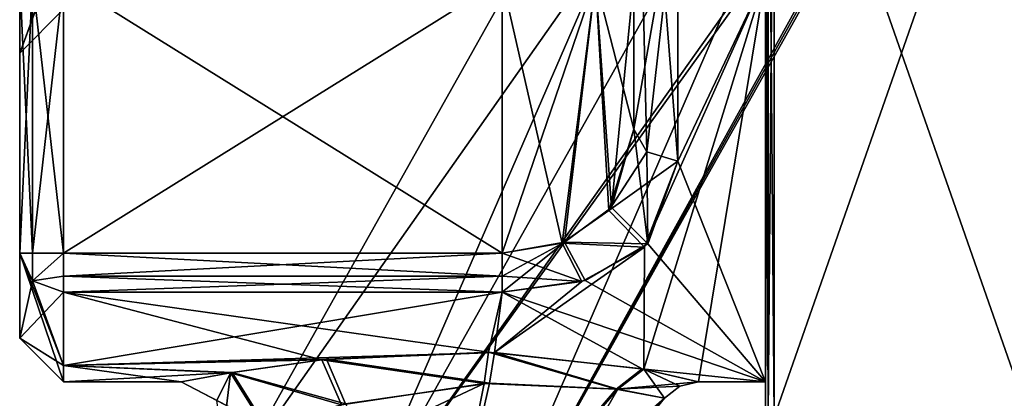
# Model space of a CAD drawing. Extents: x -23 to 470, y -1800 to 0.
# Tile 133 of 213: x -23.1 to -11.88, y -37.44 to -33.12. Entities that reach past the tile are written whole.
import ezdxf

# ---------------------------------------------------------------- set-up
doc = ezdxf.new("R2010")
doc.units = 0
doc.header["$LTSCALE"] = 61.997326
for name, color, linetype in [('1000', 7, 'CONTINUOUS'), ('1009', 7, 'CONTINUOUS'), ('909', 7, 'CONTINUOUS'), ('915', 7, 'CONTINUOUS'), ('916', 7, 'CONTINUOUS'), ('917', 7, 'CONTINUOUS'), ('920', 7, 'CONTINUOUS'), ('924', 7, 'CONTINUOUS'), ('925', 7, 'CONTINUOUS'), ('926', 7, 'CONTINUOUS'), ('927', 7, 'CONTINUOUS'), ('940', 7, 'CONTINUOUS'), ('941', 7, 'CONTINUOUS'), ('951', 7, 'CONTINUOUS'), ('952', 7, 'CONTINUOUS'), ('953', 7, 'CONTINUOUS'), ('955', 7, 'CONTINUOUS'), ('956', 7, 'CONTINUOUS'), ('957', 7, 'CONTINUOUS'), ('960', 7, 'CONTINUOUS'), ('961', 7, 'CONTINUOUS'), ('969', 7, 'CONTINUOUS'), ('970', 7, 'CONTINUOUS'), ('973', 7, 'CONTINUOUS'), ('976', 7, 'CONTINUOUS'), ('989', 7, 'CONTINUOUS'), ('990', 7, 'CONTINUOUS'), ('992', 7, 'CONTINUOUS'), ('993', 7, 'CONTINUOUS'), ('994', 7, 'CONTINUOUS'), ('995', 7, 'CONTINUOUS')]:
    doc.layers.add(name, color=color, linetype=linetype)

msp = doc.modelspace()

# ---------------------------------------------------------------- linework, layer by layer
at = {"layer": '1000', "color": 7, "linetype": 'CONTINUOUS'}
for points in [[(-14.6, -29.315, 11.827), (-14.6, -37.586, 7.052), (-14.571, -37.633, 7.106), (-14.6, -29.315, 11.827)], [(-14.6, -29.315, 11.827), (-14.571, -37.633, 7.106), (-14.571, -29.337, 11.895), (-14.6, -29.315, 11.827)], [(-14.5, -37.653, 7.128), (-14.5, -29.347, 11.924), (-14.571, -29.337, 11.895), (-14.5, -37.653, 7.128)], [(-14.571, -37.633, 7.106), (-14.5, -37.653, 7.128), (-14.571, -29.337, 11.895), (-14.571, -37.633, 7.106)]]:
    msp.add_3dface(points, dxfattribs=at)
at = {"layer": '1009', "color": 7, "linetype": 'CONTINUOUS'}
for points in [[(-14.6, -37.586, -7.052), (-14.6, -29.315, -11.827), (-14.571, -29.337, -11.895), (-14.6, -37.586, -7.052)], [(-14.571, -37.633, -7.106), (-14.6, -37.586, -7.052), (-14.571, -29.337, -11.895), (-14.571, -37.633, -7.106)], [(-14.5, -29.347, -11.924), (-14.571, -37.633, -7.106), (-14.571, -29.337, -11.895), (-14.5, -29.347, -11.924)], [(-14.5, -29.347, -11.924), (-14.5, -37.653, -7.128), (-14.571, -37.633, -7.106), (-14.5, -29.347, -11.924)]]:
    msp.add_3dface(points, dxfattribs=at)
at = {"layer": '909', "color": 7, "linetype": 'CONTINUOUS'}
for points in [[(-23.1, -31.898, 4.12), (-23.1, -31.206, 4.469), (-23.1, -33.5, -0.001), (-23.1, -31.898, 4.12)], [(-23.1, -31.206, -4.469), (-23.1, -31.898, -4.12), (-23.1, -33.5, -0.001), (-23.1, -31.206, -4.469)], [(-23.1, -32.664, 4), (-23.1, -31.898, 4.12), (-23.1, -33.5, -0.001), (-23.1, -32.664, 4)], [(-23.1, -31.898, -4.12), (-23.1, -32.664, -4), (-23.1, -33.5, -0.001), (-23.1, -31.898, -4.12)], [(-23.1, -35.782, 4), (-23.1, -32.664, 4), (-23.1, -35.782, -4), (-23.1, -35.782, 4)], [(-23.1, -35.782, -4), (-23.1, -32.664, 4), (-23.1, -33.5, -0.001), (-23.1, -35.782, -4)], [(-23.1, -32.664, -4), (-23.1, -35.782, -4), (-23.1, -33.5, -0.001), (-23.1, -32.664, -4)], [(-23.1, -36.75, 0), (-23.1, -35.782, 4), (-23.1, -35.782, -4), (-23.1, -36.75, 0)]]:
    msp.add_3dface(points, dxfattribs=at)
at = {"layer": '915', "color": 7, "linetype": 'CONTINUOUS'}
for points in [[(-14.6, -37.586, -7.052), (-14.6, -32.625, -8.011), (-14.6, -26.685, -11.827), (-14.6, -37.586, -7.052)], [(-14.6, -29.315, -11.827), (-14.6, -37.586, -7.052), (-14.6, -26.685, -11.827), (-14.6, -29.315, -11.827)], [(-14.6, -29.315, 11.827), (-14.6, -32.625, 8.011), (-14.6, -37.586, 7.052), (-14.6, -29.315, 11.827)], [(-14.6, -37.25), (-14.6, -32.625, -8.011), (-14.6, -38.9, -4.776), (-14.6, -37.25)], [(-14.6, -38.9, -4.776), (-14.6, -32.625, -8.011), (-14.6, -38.355, -5.863), (-14.6, -38.9, -4.776)], [(-14.6, -38.355, -5.863), (-14.6, -32.625, -8.011), (-14.6, -37.586, -7.052), (-14.6, -38.355, -5.863)], [(-14.6, -32.625, 8.011), (-14.6, -37.25), (-14.6, -37.586, 7.052), (-14.6, -32.625, 8.011)], [(-14.6, -38.9, 4.776), (-14.6, -37.25), (-14.6, -38.9, -4.776), (-14.6, -38.9, 4.776)], [(-14.6, -37.25), (-14.6, -38.9, 4.776), (-14.6, -38.356, 5.863), (-14.6, -37.25)], [(-14.6, -37.586, 7.052), (-14.6, -37.25), (-14.6, -38.356, 5.863), (-14.6, -37.586, 7.052)]]:
    msp.add_3dface(points, dxfattribs=at)
at = {"layer": '916', "color": 7, "linetype": 'CONTINUOUS'}
for points in [[(-15.6, -34.733, 6.343), (-14.6, -32.625, 8.011), (-15.6, -31.51, 8.558), (-15.6, -34.733, 6.343)], [(-15.362, -37.25), (-14.6, -32.625, 8.011), (-15.985, -37.106, 1.626), (-15.362, -37.25)], [(-15.985, -37.106, 1.626), (-14.6, -32.625, 8.011), (-15.979, -35.714, 5.105), (-15.985, -37.106, 1.626)], [(-15.979, -35.714, 5.105), (-14.6, -32.625, 8.011), (-15.6, -34.733, 6.343), (-15.979, -35.714, 5.105)], [(-14.6, -37.25), (-14.6, -32.625, 8.011), (-15.362, -37.25), (-14.6, -37.25)], [(-17.688, -36.914, 2.472), (-15.985, -37.106, 1.626), (-15.979, -35.714, 5.105), (-17.688, -36.914, 2.472)], [(-16.693, -36.105, 4.459), (-17.688, -36.914, 2.472), (-15.979, -35.714, 5.105), (-16.693, -36.105, 4.459)], [(-17.6, -36.227, 4.229), (-17.688, -36.914, 2.472), (-16.693, -36.105, 4.459), (-17.6, -36.227, 4.229)], [(-22.6, -37.062, 1.857), (-17.688, -36.914, 2.472), (-17.6, -36.227, 4.229), (-22.6, -37.062, 1.857)], [(-22.6, -36.227, 4.229), (-22.6, -37.062, 1.857), (-17.6, -36.227, 4.229), (-22.6, -36.227, 4.229)], [(-19.602, -36.991, 2.174), (-17.688, -36.914, 2.472), (-22.6, -37.062, 1.857), (-19.602, -36.991, 2.174)], [(-20.677, -37.142, 1.41), (-19.602, -36.991, 2.174), (-22.6, -37.062, 1.857), (-20.677, -37.142, 1.41)], [(-22.6, -37.25), (-20.677, -37.142, 1.41), (-22.6, -37.062, 1.857), (-22.6, -37.25)], [(-21.26, -37.25), (-20.677, -37.142, 1.41), (-22.6, -37.25), (-21.26, -37.25)]]:
    msp.add_3dface(points, dxfattribs=at)
at = {"layer": '917', "color": 7, "linetype": 'CONTINUOUS'}
for points in [[(-15.6, -28.344, -9.244), (-14.6, -32.625, -8.011), (-15.6, -34.733, -6.343), (-15.6, -28.344, -9.244)], [(-14.6, -32.625, -8.011), (-14.6, -37.25), (-15.6, -34.733, -6.343), (-14.6, -32.625, -8.011)], [(-15.6, -34.733, -6.343), (-14.6, -37.25), (-15.941, -35.676, -5.162), (-15.6, -34.733, -6.343)], [(-15.941, -35.676, -5.162), (-14.6, -37.25), (-16.655, -36.093, -4.48), (-15.941, -35.676, -5.162)], [(-16.655, -36.093, -4.48), (-14.6, -37.25), (-17.6, -36.227, -4.229), (-16.655, -36.093, -4.48)], [(-17.756, -36.911, -2.479), (-19.655, -36.997, -2.15), (-22.6, -36.227, -4.229), (-17.756, -36.911, -2.479)], [(-22.6, -36.227, -4.229), (-19.655, -36.997, -2.15), (-22.6, -37.062, -1.855), (-22.6, -36.227, -4.229)], [(-17.6, -36.227, -4.229), (-17.756, -36.911, -2.479), (-22.6, -36.227, -4.229), (-17.6, -36.227, -4.229)], [(-16.005, -37.102, -1.648), (-17.756, -36.911, -2.479), (-17.6, -36.227, -4.229), (-16.005, -37.102, -1.648)], [(-14.6, -37.25), (-16.005, -37.102, -1.648), (-17.6, -36.227, -4.229), (-14.6, -37.25)], [(-19.655, -36.997, -2.15), (-20.699, -37.146, -1.386), (-22.6, -37.062, -1.855), (-19.655, -36.997, -2.15)], [(-21.26, -37.25), (-22.6, -37.25), (-22.6, -37.062, -1.855), (-21.26, -37.25)], [(-20.699, -37.146, -1.386), (-21.26, -37.25), (-22.6, -37.062, -1.855), (-20.699, -37.146, -1.386)], [(-14.6, -37.25), (-15.362, -37.25), (-16.005, -37.102, -1.648), (-14.6, -37.25)]]:
    msp.add_3dface(points, dxfattribs=at)
at = {"layer": '920', "color": 7, "linetype": 'CONTINUOUS'}
for points in [[(-14.5, -37.653, -7.128), (-14.5, -29.347, -11.924), (-11.6, -37.653, -7.128), (-14.5, -37.653, -7.128)], [(-14.5, -29.347, -11.924), (-11.6, -29.347, -11.924), (-11.6, -37.653, -7.128), (-14.5, -29.347, -11.924)]]:
    msp.add_3dface(points, dxfattribs=at)
at = {"layer": '924', "color": 7, "linetype": 'CONTINUOUS'}
for points in [[(-14.5, -37.653, 7.128), (-11.6, -37.653, 7.128), (-11.6, -29.347, 11.924), (-14.5, -37.653, 7.128)], [(-14.5, -37.653, 7.128), (-11.6, -29.347, 11.924), (-14.5, -29.347, 11.924), (-14.5, -37.653, 7.128)]]:
    msp.add_3dface(points, dxfattribs=at)
at = {"layer": '925', "color": 7, "linetype": 'CONTINUOUS'}
for points in [[(-16.1, -32.372, -6.094), (-16.1, -28, -7.5), (-16.1, -34.369, -6), (-16.1, -32.372, -6.094)], [(-16.1, -34.369, -6), (-16.1, -28, -7.5), (-16.1, -28.326, -8.744), (-16.1, -34.369, -6)], [(-16.1, -32.664, 6), (-16.1, -34.369, 6), (-16.1, -31.32, 8.096), (-16.1, -32.664, 6)], [(-16.1, -32.511, -6.024), (-16.1, -32.372, -6.094), (-16.1, -34.369, -6), (-16.1, -32.511, -6.024)], [(-16.1, -32.664, -6), (-16.1, -32.511, -6.024), (-16.1, -34.369, -6), (-16.1, -32.664, -6)]]:
    msp.add_3dface(points, dxfattribs=at)
at = {"layer": '926', "color": 7, "linetype": 'CONTINUOUS'}
for points in [[(-22.6, -32.664, 4.5), (-22.6, -35.782, 4.5), (-17.6, -35.782, 4.5), (-22.6, -32.664, 4.5)], [(-17.6, -32.664, 4.5), (-22.6, -32.664, 4.5), (-17.6, -35.782, 4.5), (-17.6, -32.664, 4.5)]]:
    msp.add_3dface(points, dxfattribs=at)
at = {"layer": '927', "color": 7, "linetype": 'CONTINUOUS'}
for points in [[(-22.6, -35.782, -4.5), (-22.6, -32.664, -4.5), (-17.6, -32.664, -4.5), (-22.6, -35.782, -4.5)], [(-17.6, -35.782, -4.5), (-22.6, -35.782, -4.5), (-17.6, -32.664, -4.5), (-17.6, -35.782, -4.5)]]:
    msp.add_3dface(points, dxfattribs=at)
at = {"layer": '940', "color": 7, "linetype": 'CONTINUOUS'}
for points in [[(-17.6, -32.664, 4.5), (-17.6, -35.782, 4.5), (-16.919, -35.666, 4.663), (-17.6, -32.664, 4.5)], [(-16.539, -32.664, 4.939), (-17.6, -32.664, 4.5), (-16.919, -35.666, 4.663), (-16.539, -32.664, 4.939)], [(-16.384, -35.297, 5.122), (-16.539, -32.664, 4.939), (-16.919, -35.666, 4.663), (-16.384, -35.297, 5.122)], [(-16.1, -34.369, 6), (-16.1, -32.664, 6), (-16.539, -32.664, 4.939), (-16.1, -34.369, 6)], [(-16.1, -34.369, 6), (-16.539, -32.664, 4.939), (-16.384, -35.297, 5.122), (-16.1, -34.369, 6)]]:
    msp.add_3dface(points, dxfattribs=at)
at = {"layer": '941', "color": 7, "linetype": 'CONTINUOUS'}
for points in [[(-17.6, -35.782, -4.5), (-17.6, -32.664, -4.5), (-16.539, -32.664, -4.939), (-17.6, -35.782, -4.5)], [(-17.6, -35.782, -4.5), (-16.539, -32.664, -4.939), (-16.891, -35.655, -4.678), (-17.6, -35.782, -4.5)], [(-16.891, -35.655, -4.678), (-16.539, -32.664, -4.939), (-16.356, -35.261, -5.162), (-16.891, -35.655, -4.678)], [(-16.539, -32.664, -4.939), (-16.1, -32.664, -6), (-16.356, -35.261, -5.162), (-16.539, -32.664, -4.939)], [(-16.1, -32.664, -6), (-16.1, -34.369, -6), (-16.356, -35.261, -5.162), (-16.1, -32.664, -6)]]:
    msp.add_3dface(points, dxfattribs=at)
at = {"layer": '951', "color": 7, "linetype": 'CONTINUOUS'}
for points in [[(-16.1, -34.369, 6), (-15.6, -31.51, 8.558), (-16.1, -31.32, 8.096), (-16.1, -34.369, 6)], [(-15.6, -31.51, 8.558), (-16.1, -34.369, 6), (-15.954, -34.626, 6.242), (-15.6, -31.51, 8.558)], [(-15.6, -34.733, 6.343), (-15.6, -31.51, 8.558), (-15.954, -34.626, 6.242), (-15.6, -34.733, 6.343)]]:
    msp.add_3dface(points, dxfattribs=at)
at = {"layer": '952', "color": 7, "linetype": 'CONTINUOUS'}
for points in [[(-16.1, -34.369, 6), (-16.384, -35.297, 5.122), (-15.954, -34.626, 6.242), (-16.1, -34.369, 6)], [(-16.384, -35.297, 5.122), (-15.6, -34.733, 6.343), (-15.954, -34.626, 6.242), (-16.384, -35.297, 5.122)], [(-15.979, -35.714, 5.105), (-15.6, -34.733, 6.343), (-16.384, -35.297, 5.122), (-15.979, -35.714, 5.105)], [(-15.979, -35.714, 5.105), (-16.384, -35.297, 5.122), (-16.919, -35.666, 4.663), (-15.979, -35.714, 5.105)], [(-17.6, -35.782, 4.5), (-16.693, -36.105, 4.459), (-16.919, -35.666, 4.663), (-17.6, -35.782, 4.5)], [(-16.693, -36.105, 4.459), (-15.979, -35.714, 5.105), (-16.919, -35.666, 4.663), (-16.693, -36.105, 4.459)], [(-16.693, -36.105, 4.459), (-17.6, -35.782, 4.5), (-17.6, -36.043, 4.427), (-16.693, -36.105, 4.459)], [(-17.6, -36.227, 4.229), (-16.693, -36.105, 4.459), (-17.6, -36.043, 4.427), (-17.6, -36.227, 4.229)]]:
    msp.add_3dface(points, dxfattribs=at)
at = {"layer": '953', "color": 7, "linetype": 'CONTINUOUS'}
for points in [[(-17.6, -35.782, 4.5), (-22.6, -35.782, 4.5), (-22.6, -36.044, 4.426), (-17.6, -35.782, 4.5)], [(-17.6, -36.043, 4.427), (-17.6, -35.782, 4.5), (-22.6, -36.044, 4.426), (-17.6, -36.043, 4.427)], [(-22.6, -36.227, 4.229), (-17.6, -36.227, 4.229), (-17.6, -36.043, 4.427), (-22.6, -36.227, 4.229)], [(-22.6, -36.227, 4.229), (-17.6, -36.043, 4.427), (-22.6, -36.044, 4.426), (-22.6, -36.227, 4.229)]]:
    msp.add_3dface(points, dxfattribs=at)
at = {"layer": '955', "color": 7, "linetype": 'CONTINUOUS'}
for points in [[(-22.6, -35.782, -4.5), (-17.6, -35.782, -4.5), (-17.6, -36.043, -4.427), (-22.6, -35.782, -4.5)], [(-22.6, -35.782, -4.5), (-17.6, -36.043, -4.427), (-22.6, -36.044, -4.426), (-22.6, -35.782, -4.5)], [(-17.6, -36.043, -4.427), (-17.6, -36.227, -4.229), (-22.6, -36.044, -4.426), (-17.6, -36.043, -4.427)], [(-17.6, -36.227, -4.229), (-22.6, -36.227, -4.229), (-22.6, -36.044, -4.426), (-17.6, -36.227, -4.229)]]:
    msp.add_3dface(points, dxfattribs=at)
at = {"layer": '956', "color": 7, "linetype": 'CONTINUOUS'}
for points in [[(-16.1, -34.369, -6), (-15.941, -35.676, -5.162), (-16.356, -35.261, -5.162), (-16.1, -34.369, -6)], [(-15.941, -35.676, -5.162), (-16.1, -34.369, -6), (-15.954, -34.626, -6.242), (-15.941, -35.676, -5.162)], [(-15.6, -34.733, -6.343), (-15.941, -35.676, -5.162), (-15.954, -34.626, -6.242), (-15.6, -34.733, -6.343)], [(-15.941, -35.676, -5.162), (-16.891, -35.655, -4.678), (-16.356, -35.261, -5.162), (-15.941, -35.676, -5.162)], [(-16.655, -36.093, -4.48), (-17.6, -36.227, -4.229), (-16.891, -35.655, -4.678), (-16.655, -36.093, -4.48)], [(-16.891, -35.655, -4.678), (-17.6, -36.227, -4.229), (-17.6, -36.043, -4.427), (-16.891, -35.655, -4.678)], [(-17.6, -35.782, -4.5), (-16.891, -35.655, -4.678), (-17.6, -36.043, -4.427), (-17.6, -35.782, -4.5)], [(-15.941, -35.676, -5.162), (-16.655, -36.093, -4.48), (-16.891, -35.655, -4.678), (-15.941, -35.676, -5.162)]]:
    msp.add_3dface(points, dxfattribs=at)
at = {"layer": '957', "color": 7, "linetype": 'CONTINUOUS'}
for points in [[(-15.6, -28.344, -9.244), (-15.6, -34.733, -6.343), (-16.1, -28.326, -8.744), (-15.6, -28.344, -9.244)], [(-16.1, -28.326, -8.744), (-15.6, -34.733, -6.343), (-15.954, -34.626, -6.242), (-16.1, -28.326, -8.744)], [(-16.1, -34.369, -6), (-16.1, -28.326, -8.744), (-15.954, -34.626, -6.242), (-16.1, -34.369, -6)]]:
    msp.add_3dface(points, dxfattribs=at)
at = {"layer": '960', "color": 7, "linetype": 'CONTINUOUS'}
for points in [[(-23.1, -35.782, 4), (-23.1, -36.75, 0), (-22.954, -36.097, 4.162), (-23.1, -35.782, 4)], [(-23.1, -36.75, 0), (-23.1, -35.782, -4), (-22.6, -37.25), (-23.1, -36.75, 0)], [(-22.6, -37.25), (-23.1, -35.782, -4), (-22.6, -37.062, -1.855), (-22.6, -37.25)], [(-22.6, -37.062, -1.855), (-23.1, -35.782, -4), (-22.954, -36.097, -4.162), (-22.6, -37.062, -1.855)], [(-23.1, -36.75, 0), (-22.6, -36.227, 4.229), (-22.954, -36.097, 4.162), (-23.1, -36.75, 0)], [(-22.6, -36.227, -4.229), (-22.6, -37.062, -1.855), (-22.954, -36.097, -4.162), (-22.6, -36.227, -4.229)], [(-23.1, -36.75, 0), (-22.6, -37.062, 1.857), (-22.6, -36.227, 4.229), (-23.1, -36.75, 0)], [(-23.1, -36.75, 0), (-22.6, -37.25), (-22.6, -37.062, 1.857), (-23.1, -36.75, 0)]]:
    msp.add_3dface(points, dxfattribs=at)
at = {"layer": '961', "color": 7, "linetype": 'CONTINUOUS'}
for points in [[(-23.1, -35.782, -4), (-23.1, -32.664, -4), (-22.954, -32.664, -4.354), (-23.1, -35.782, -4)], [(-23.1, -35.782, -4), (-22.954, -32.664, -4.354), (-22.954, -35.782, -4.353), (-23.1, -35.782, -4)], [(-22.6, -32.664, -4.5), (-22.6, -35.782, -4.5), (-22.954, -35.782, -4.353), (-22.6, -32.664, -4.5)], [(-22.954, -32.664, -4.354), (-22.6, -32.664, -4.5), (-22.954, -35.782, -4.353), (-22.954, -32.664, -4.354)]]:
    msp.add_3dface(points, dxfattribs=at)
at = {"layer": '969', "color": 7, "linetype": 'CONTINUOUS'}
for points in [[(-23.1, -32.664, 4), (-23.1, -35.782, 4), (-22.954, -35.782, 4.353), (-23.1, -32.664, 4)], [(-22.954, -32.664, 4.354), (-23.1, -32.664, 4), (-22.954, -35.782, 4.353), (-22.954, -32.664, 4.354)], [(-22.6, -35.782, 4.5), (-22.6, -32.664, 4.5), (-22.954, -32.664, 4.354), (-22.6, -35.782, 4.5)], [(-22.6, -35.782, 4.5), (-22.954, -32.664, 4.354), (-22.954, -35.782, 4.353), (-22.6, -35.782, 4.5)]]:
    msp.add_3dface(points, dxfattribs=at)
at = {"layer": '970', "color": 7, "linetype": 'CONTINUOUS'}
for points in [[(-23.1, -33.5, -0.001), (-23.1, -31.206, 4.469), (-22.6, -32.146, 2.794), (-23.1, -33.5, -0.001)], [(-23.1, -31.206, -4.469), (-23.1, -33.5, -0.001), (-22.6, -32.133, -2.814), (-23.1, -31.206, -4.469)], [(-23.1, -33.5, -0.001), (-22.6, -33, -0.012), (-22.6, -32.133, -2.814), (-23.1, -33.5, -0.001)], [(-23.1, -33.5, -0.001), (-22.6, -32.146, 2.794), (-22.6, -33, -0.012), (-23.1, -33.5, -0.001)]]:
    msp.add_3dface(points, dxfattribs=at)
at = {"layer": '973', "color": 7, "linetype": 'CONTINUOUS'}
for points in [[(-22.954, -35.782, 4.353), (-23.1, -35.782, 4), (-22.954, -36.097, 4.162), (-22.954, -35.782, 4.353)], [(-22.6, -36.227, 4.229), (-22.6, -35.782, 4.5), (-22.954, -36.097, 4.162), (-22.6, -36.227, 4.229)], [(-22.6, -35.782, 4.5), (-22.954, -35.782, 4.353), (-22.954, -36.097, 4.162), (-22.6, -35.782, 4.5)], [(-22.6, -35.782, 4.5), (-22.6, -36.227, 4.229), (-22.6, -36.044, 4.426), (-22.6, -35.782, 4.5)]]:
    msp.add_3dface(points, dxfattribs=at)
at = {"layer": '976', "color": 7, "linetype": 'CONTINUOUS'}
for points in [[(-23.1, -35.782, -4), (-22.954, -35.782, -4.353), (-22.954, -36.097, -4.162), (-23.1, -35.782, -4)], [(-22.954, -35.782, -4.353), (-22.6, -35.782, -4.5), (-22.954, -36.097, -4.162), (-22.954, -35.782, -4.353)], [(-22.6, -35.782, -4.5), (-22.6, -36.044, -4.426), (-22.954, -36.097, -4.162), (-22.6, -35.782, -4.5)], [(-22.6, -36.044, -4.426), (-22.6, -36.227, -4.229), (-22.954, -36.097, -4.162), (-22.6, -36.044, -4.426)]]:
    msp.add_3dface(points, dxfattribs=at)
at = {"layer": '989', "color": 7, "linetype": 'CONTINUOUS'}
for points in [[(-17.746, -37.265, 2.127), (-19.387, -37.5, 1.84), (-18.286, -39.656, 1.31), (-17.746, -37.265, 2.127)], [(-16.283, -37.333, 1.412), (-17.746, -37.265, 2.127), (-18.286, -39.656, 1.31), (-16.283, -37.333, 1.412)], [(-17.785, -39.937), (-16.283, -37.333, 1.412), (-18.286, -39.656, 1.31), (-17.785, -39.937)], [(-15.75, -37.435), (-16.283, -37.333, 1.412), (-17.785, -39.937), (-15.75, -37.435)]]:
    msp.add_3dface(points, dxfattribs=at)
at = {"layer": '990', "color": 7, "linetype": 'CONTINUOUS'}
for points in [[(-19.432, -37.51, -1.819), (-17.805, -37.268, -2.132), (-20.386, -38.479, -1.31), (-19.432, -37.51, -1.819)], [(-20.386, -38.479, -1.31), (-17.805, -37.268, -2.132), (-18.283, -39.657, -1.306), (-20.386, -38.479, -1.31)], [(-17.805, -37.268, -2.132), (-16.3, -37.331, -1.43), (-18.283, -39.657, -1.306), (-17.805, -37.268, -2.132)], [(-16.3, -37.331, -1.43), (-15.75, -37.435), (-18.283, -39.657, -1.306), (-16.3, -37.331, -1.43)], [(-15.75, -37.435), (-17.785, -39.937), (-18.283, -39.657, -1.306), (-15.75, -37.435)]]:
    msp.add_3dface(points, dxfattribs=at)
at = {"layer": '992', "color": 7, "linetype": 'CONTINUOUS'}
for points in [[(-13.401, -25.388), (-12.081, -26.128, 1.514), (-20.64, -38.297, 0), (-13.401, -25.388)], [(-19.319, -39.037, -1.514), (-13.401, -25.388), (-20.64, -38.297, 0), (-19.319, -39.037, -1.514)], [(-12.081, -26.128, -1.514), (-13.401, -25.388), (-19.319, -39.037, -1.514), (-12.081, -26.128, -1.514)], [(-20.64, -38.297, 0), (-12.081, -26.128, 1.514), (-19.319, -39.037, 1.514), (-20.64, -38.297, 0)]]:
    msp.add_3dface(points, dxfattribs=at)
at = {"layer": '993', "color": 7, "linetype": 'CONTINUOUS'}
for points in [[(-19.319, -39.037, 1.514), (-12.081, -26.128, 1.514), (-11.482, -27.981, 0.499), (-19.319, -39.037, 1.514)], [(-12.081, -26.128, -1.514), (-19.319, -39.037, -1.514), (-17.999, -39.778, 0), (-12.081, -26.128, -1.514)], [(-12.081, -26.128, -1.514), (-17.999, -39.778, 0), (-11.518, -28.048, -0.498), (-12.081, -26.128, -1.514)], [(-11.64, -28.349, 0.358), (-19.319, -39.037, 1.514), (-11.482, -27.981, 0.499), (-11.64, -28.349, 0.358)], [(-11.518, -28.048, -0.498), (-17.999, -39.778, 0), (-11.675, -28.5), (-11.518, -28.048, -0.498)], [(-17.999, -39.778, 0), (-19.319, -39.037, 1.514), (-11.64, -28.349, 0.358), (-17.999, -39.778, 0)], [(-11.675, -28.5), (-17.999, -39.778, 0), (-11.64, -28.349, 0.358), (-11.675, -28.5)]]:
    msp.add_3dface(points, dxfattribs=at)
at = {"layer": '994', "color": 7, "linetype": 'CONTINUOUS'}
for points in [[(-19.655, -36.997, -2.15), (-17.756, -36.911, -2.479), (-17.805, -37.268, -2.132), (-19.655, -36.997, -2.15)], [(-17.756, -36.911, -2.479), (-16.3, -37.331, -1.43), (-17.805, -37.268, -2.132), (-17.756, -36.911, -2.479)], [(-17.756, -36.911, -2.479), (-16.005, -37.102, -1.648), (-16.3, -37.331, -1.43), (-17.756, -36.911, -2.479)], [(-20.699, -37.146, -1.386), (-19.655, -36.997, -2.15), (-19.432, -37.51, -1.819), (-20.699, -37.146, -1.386)], [(-19.655, -36.997, -2.15), (-17.805, -37.268, -2.132), (-19.432, -37.51, -1.819), (-19.655, -36.997, -2.15)], [(-16.005, -37.102, -1.648), (-15.362, -37.25), (-16.3, -37.331, -1.43), (-16.005, -37.102, -1.648)], [(-21.26, -37.25), (-20.699, -37.146, -1.386), (-20.852, -37.461, 0), (-21.26, -37.25)], [(-20.699, -37.146, -1.386), (-20.788, -37.916), (-20.852, -37.461, 0), (-20.699, -37.146, -1.386)], [(-20.788, -37.916), (-20.699, -37.146, -1.386), (-20.318, -37.756, -1.159), (-20.788, -37.916)], [(-20.699, -37.146, -1.386), (-19.432, -37.51, -1.819), (-20.318, -37.756, -1.159), (-20.699, -37.146, -1.386)], [(-16.3, -37.331, -1.43), (-15.362, -37.25), (-15.577, -37.298, 0), (-16.3, -37.331, -1.43)], [(-15.75, -37.435), (-16.3, -37.331, -1.43), (-15.577, -37.298, 0), (-15.75, -37.435)]]:
    msp.add_3dface(points, dxfattribs=at)
at = {"layer": '995', "color": 7, "linetype": 'CONTINUOUS'}
for points in [[(-17.688, -36.914, 2.472), (-19.602, -36.991, 2.174), (-17.746, -37.265, 2.127), (-17.688, -36.914, 2.472)], [(-17.688, -36.914, 2.472), (-17.746, -37.265, 2.127), (-16.283, -37.333, 1.412), (-17.688, -36.914, 2.472)], [(-15.985, -37.106, 1.626), (-17.688, -36.914, 2.472), (-16.283, -37.333, 1.412), (-15.985, -37.106, 1.626)], [(-19.602, -36.991, 2.174), (-20.677, -37.142, 1.41), (-19.387, -37.5, 1.84), (-19.602, -36.991, 2.174)], [(-19.602, -36.991, 2.174), (-19.387, -37.5, 1.84), (-17.746, -37.265, 2.127), (-19.602, -36.991, 2.174)], [(-20.677, -37.142, 1.41), (-21.26, -37.25), (-20.299, -37.75, 1.18), (-20.677, -37.142, 1.41)], [(-20.677, -37.142, 1.41), (-20.299, -37.75, 1.18), (-19.387, -37.5, 1.84), (-20.677, -37.142, 1.41)], [(-15.985, -37.106, 1.626), (-16.283, -37.333, 1.412), (-15.75, -37.435), (-15.985, -37.106, 1.626)], [(-15.362, -37.25), (-15.985, -37.106, 1.626), (-15.577, -37.298, 0), (-15.362, -37.25)], [(-15.985, -37.106, 1.626), (-15.75, -37.435), (-15.577, -37.298, 0), (-15.985, -37.106, 1.626)], [(-20.299, -37.75, 1.18), (-21.26, -37.25), (-20.852, -37.461, 0), (-20.299, -37.75, 1.18)]]:
    msp.add_3dface(points, dxfattribs=at)

doc.saveas('drawing.dxf')
